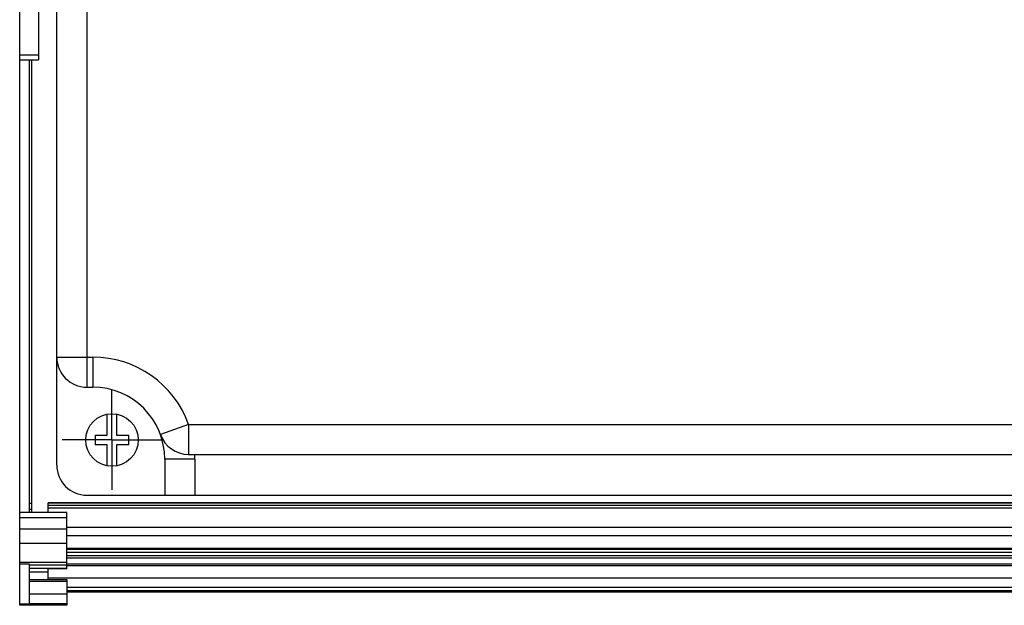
# Model space of a CAD drawing. Header units: inches. Extents: x 0 to 34, y 0 to 22.
# Tile 17 of 32: x 13.6 to 17.7, y 13.5 to 15.9. Entities that reach past the tile are written whole.
import ezdxf

# ---------------------------------------------------------------- set-up
doc = ezdxf.new("R2010")
doc.units = ezdxf.units.IN
doc.header["$LTSCALE"] = 1.87
doc.header["$MEASUREMENT"] = 0
doc.linetypes.add('CENTER', pattern=[0.6, 0.375, -0.075, 0.075, -0.075])
doc.layers.get('0').update_dxf_attribs({"linetype": 'CONTINUOUS'})
doc.layers.add('DEFAULT_1', color=7, linetype='CENTER')

msp = doc.modelspace()

# ---------------------------------------------------------------- linework, layer by layer
at = {"color": 7, "linetype": 'CONTINUOUS'}
for p, q in [((13.5927, 13.495), (13.5927, 18.432)), ((13.7473, 14.0784), (13.7473, 17.0784)), ((13.8723, 16.7534), (13.8723, 14.4034)), ((13.6714, 16.1604), (13.6714, 15.7667)), ((13.6714, 15.7864), (13.5927, 15.7864)), ((13.5927, 15.7667), (13.6714, 15.7667)), ((13.6321, 15.7667), (13.6321, 13.8808)), ((13.6418, 15.7667), (13.6418, 13.8808)), ((13.7473, 14.5284), (13.8973, 14.5284)), ((13.8973, 14.5284), (13.8973, 14.4034)), ((13.8723, 14.4034), (13.8973, 14.4034)), ((13.9578, 14.2029), (13.9578, 14.2912)), ((13.9968, 14.2912), (13.9968, 14.2029)), ((14.2968, 14.2484), (14.1793, 14.2058)), ((14.2968, 14.2484), (14.2968, 14.1234)), ((14.2968, 14.2484), (17.8978, 14.2484)), ((13.9073, 14.2029), (13.9073, 14.1639)), ((13.9073, 14.2029), (13.9578, 14.2029)), ((13.9968, 14.2029), (14.0473, 14.2029)), ((14.0473, 14.1639), (14.0473, 14.2029)), ((13.9578, 14.1639), (13.9073, 14.1639)), ((13.9578, 14.0757), (13.9578, 14.1639)), ((13.9968, 14.1639), (13.9968, 14.0757)), ((14.0473, 14.1639), (13.9968, 14.1639)), ((14.2968, 14.1234), (17.8978, 14.1234)), ((14.1973, 14.1034), (14.1973, 13.9534)), ((14.3223, 14.1034), (14.1973, 14.1034)), ((14.3223, 14.1034), (14.3223, 13.9534)), ((13.8723, 13.9534), (18.3223, 13.9534)), ((13.6418, 13.9194), (13.6321, 13.9194)), ((18.4938, 13.9213), (13.7108, 13.9213)), ((13.7108, 13.8808), (13.7108, 13.9212)), ((18.4938, 13.9209), (13.7108, 13.9209)), ((13.7895, 13.8808), (13.5927, 13.8808)), ((13.6321, 13.8958), (13.6418, 13.8958)), ((18.4938, 13.9103), (13.7108, 13.9103)), ((18.4938, 13.8989), (13.7108, 13.8989)), ((13.7895, 13.6474), (13.7895, 13.8808)), ((13.5927, 13.8612), (13.7895, 13.8612)), ((13.7895, 13.8118), (13.5927, 13.8118)), ((18.4151, 13.8187), (13.7895, 13.8187)), ((13.5927, 13.7531), (13.7895, 13.7531)), ((18.4151, 13.7846), (13.7895, 13.7846)), ((18.4151, 13.7322), (13.7895, 13.7322)), ((18.4151, 13.727), (13.7895, 13.727)), ((18.4151, 13.7148), (13.7895, 13.7148)), ((13.7895, 13.673), (13.5927, 13.673)), ((13.5927, 13.6683), (13.6321, 13.6683)), ((13.6321, 13.6683), (13.6321, 13.5029)), ((18.4151, 13.7016), (13.7895, 13.7016)), ((18.4151, 13.6908), (13.7895, 13.6908)), ((18.4151, 13.6669), (13.7895, 13.6669)), ((18.4151, 13.6661), (13.7895, 13.6661)), ((13.6321, 13.663), (13.7895, 13.663)), ((13.6321, 13.6498), (13.7895, 13.6498)), ((13.7108, 13.6327), (13.6321, 13.6327)), ((13.7108, 13.6018), (13.7108, 13.6474)), ((13.7895, 13.6474), (13.7108, 13.6474)), ((18.4151, 13.6592), (13.7895, 13.6592)), ((13.6321, 13.6018), (13.7895, 13.6018)), ((13.6321, 13.5959), (13.7895, 13.5959)), ((18.4938, 13.6077), (13.7108, 13.6077)), ((13.7895, 13.6018), (13.7895, 13.495)), ((18.4151, 13.5688), (13.7895, 13.5688)), ((18.4151, 13.5554), (13.7895, 13.5554)), ((18.4151, 13.5501), (13.7895, 13.5501)), ((13.7895, 13.5418), (13.6321, 13.5418)), ((13.6321, 13.5029), (13.7895, 13.5029)), ((13.7895, 13.5003), (13.5927, 13.5003)), ((13.7895, 13.495), (13.5927, 13.495))]:
    msp.add_line(p, q, dxfattribs=at)
msp.add_circle((13.9773, 14.1834), 0.1095, dxfattribs=at)
for centre, radius, start, end in [((13.8723, 14.5284), 0.125, 180, 270), ((13.8973, 14.1034), 0.425, 19.9493, 90), ((13.8973, 14.1034), 0.3, 0, 90), ((14.2968, 14.2484), 0.125, 199.9486, 270), ((13.8973, 14.1034), 0.425, 0, 2.6973), ((13.8723, 14.0784), 0.125, 180, 270)]:
    msp.add_arc(centre, radius, start, end, dxfattribs=at)
at = {"layer": 'DEFAULT_1', "color": 7, "linetype": 'CENTER'}
for q in [(13.9773, 14.3914), (13.7693, 14.1834), (13.9773, 13.9754), (14.1853, 14.1834)]:
    msp.add_line((13.9773, 14.1834), q, dxfattribs=at)

doc.saveas('drawing.dxf')
